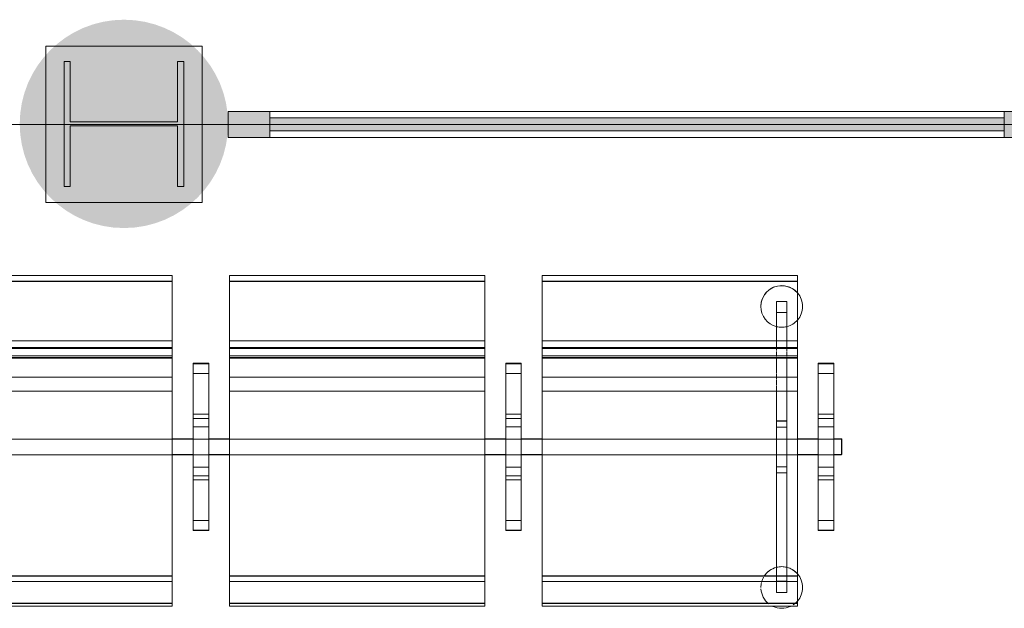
# Model space of a CAD drawing. Header units: millimetres. Extents: x 1110081 to 1268996, y -753649 to 3502.
# Tile 152 of 211: x 1204079 to 1205969, y -717696 to -716565. Entities that reach past the tile are written whole.
import ezdxf

# ---------------------------------------------------------------- set-up
doc = ezdxf.new("R2010")
doc.units = ezdxf.units.MM
for name, color, linetype, lineweight in [('A222', 4, 'Continuous', 13), ('A2312', 1, 'Continuous', 5), ('A272', 1, 'Continuous', 9), ('A822Custom 1Custom 2Custom 3Floor Plan00_Shared Levels and Grids', 1, 'Continuous', 5), ('A852-UNDER', 5, 'Continuous', 9)]:
    doc.layers.add(name, color=color, linetype=linetype, lineweight=lineweight)

# ---------------------------------------------------------------- blocks, each defined once
blk = doc.blocks.new('NSW Søyle - Betong rektangulær - 300 x 300 mm-V16-H02-Nivå F-3_5 m_1_ Ny Plan 2 PV200')
at = {"layer": 'A852-UNDER'}
for p, q in [((-50, 50), (250, 50)), ((-50, -250), (-50, 50)), ((250, 50), (250, -250)), ((250, -250), (-50, -250))]:
    blk.add_line(p, q, dxfattribs=at)
blk = doc.blocks.new('279 - Seat-Gate-4-MO - 279 - Seat-Gate-4-MO-V170-H02-Nivå F-3_5 m_1_ Ny Plan 2 PV200')
at = {"layer": 'A272'}
for p, q in [((685.1, -138.2), (1175.1, -138.2)), ((1175.1, -138.7), (685.1, -138.7)), ((1175.1, -149.2), (685.1, -149.2)), ((1175.1, -149.8), (685.1, -149.8)), ((1175.1, -138.2), (1175.1, -767.8)), ((1175.1, -254.6), (1175.1, -138.7)), ((1175.1, -138.7), (1175.1, -149.8)), ((1175.1, -149.8), (1175.1, -263.9)), ((1285.1, -767.8), (1285.1, -138.2)), ((1285.1, -138.2), (1775.1, -138.2)), ((1285.1, -149.8), (1285.1, -138.7)), ((1285.1, -138.7), (1285.1, -254.6)), ((1775.1, -138.7), (1285.1, -138.7)), ((1775.1, -149.2), (1285.1, -149.2)), ((1285.1, -263.9), (1285.1, -149.8)), ((1775.1, -149.8), (1285.1, -149.8)), ((1775.1, -138.2), (1775.1, -767.8)), ((1775.1, -254.6), (1775.1, -138.7)), ((1775.1, -138.7), (1775.1, -149.8)), ((1775.1, -149.8), (1775.1, -263.9)), ((1885.1, -767.8), (1885.1, -138.2)), ((1885.1, -138.2), (2375.1, -138.2)), ((1885.1, -149.8), (1885.1, -138.7)), ((1885.1, -138.7), (1885.1, -254.6)), ((2375.1, -138.7), (1885.1, -138.7)), ((2375.1, -149.2), (1885.1, -149.2)), ((1885.1, -263.9), (1885.1, -149.8)), ((2375.1, -149.8), (1885.1, -149.8)), ((2375.1, -138.2), (2375.1, -767.8)), ((2375.1, -254.6), (2375.1, -138.7)), ((2375.1, -138.7), (2375.1, -149.8)), ((2375.1, -149.8), (2375.1, -263.9)), ((2334.9, -276.9), (2334.9, -188)), ((2334.9, -188), (2334.9, -209.5)), ((2354.9, -188), (2334.9, -188)), ((2354.9, -188), (2334.9, -188)), ((2354.9, -209.5), (2354.9, -188)), ((2354.9, -188), (2354.9, -276.9)), ((2334.9, -209.5), (2334.9, -276.9)), ((2354.9, -209.5), (2334.9, -209.5)), ((2334.9, -209.5), (2354.9, -209.5)), ((2354.9, -276.9), (2354.9, -209.5)), ((1175.1, -263.9), (685.1, -263.9)), ((1175.1, -254.6), (1175.1, -279.4)), ((1175.1, -296.1), (1175.1, -263.9)), ((1285.1, -279.4), (1285.1, -254.6)), ((1285.1, -263.9), (1285.1, -296.1)), ((1775.1, -263.9), (1285.1, -263.9)), ((1775.1, -254.6), (1775.1, -279.4)), ((1775.1, -296.1), (1775.1, -263.9)), ((1885.1, -279.4), (1885.1, -254.6)), ((1885.1, -263.9), (1885.1, -296.1)), ((2375.1, -263.9), (1885.1, -263.9)), ((2375.1, -254.6), (2375.1, -279.4)), ((2375.1, -296.1), (2375.1, -263.9)), ((1175.1, -276.7), (685.1, -276.7)), ((1175.1, -278.7), (685.1, -278.7)), ((1175.1, -277.5), (1175.1, -276.7)), ((1175.1, -276.9), (1175.1, -276.7)), ((1175.1, -276.9), (1175.1, -278.7)), ((1175.1, -282.3), (1175.1, -278.3)), ((1775.1, -276.7), (1285.1, -276.7)), ((1285.1, -276.7), (1285.1, -277.5)), ((1285.1, -276.7), (1285.1, -276.9)), ((1285.1, -278.7), (1285.1, -276.9)), ((1285.1, -278.3), (1285.1, -282.3)), ((1775.1, -278.7), (1285.1, -278.7)), ((1775.1, -277.5), (1775.1, -276.7)), ((1775.1, -276.9), (1775.1, -276.7)), ((1775.1, -276.9), (1775.1, -278.7)), ((1775.1, -282.3), (1775.1, -278.3)), ((2375.1, -276.7), (1885.1, -276.7)), ((1885.1, -276.7), (1885.1, -277.5)), ((1885.1, -276.7), (1885.1, -276.9)), ((1885.1, -278.7), (1885.1, -276.9)), ((1885.1, -278.3), (1885.1, -282.3)), ((2375.1, -278.7), (1885.1, -278.7)), ((2334.9, -282.5), (2334.9, -278.7)), ((2334.9, -278.7), (2334.9, -282.5)), ((2354.9, -283.3), (2354.9, -278.7)), ((2354.9, -278.7), (2354.9, -283.3)), ((2375.1, -277.5), (2375.1, -276.7)), ((2375.1, -276.9), (2375.1, -276.7)), ((2375.1, -276.9), (2375.1, -278.7)), ((2375.1, -282.3), (2375.1, -278.3)), ((1175.1, -292.8), (685.1, -292.8)), ((685.1, -296.1), (1175.1, -296.1)), ((685.1, -297), (1175.1, -297)), ((1175.1, -290.9), (1175.1, -283.8)), ((1175.1, -295), (1175.1, -292.8)), ((1175.1, -292.8), (1175.1, -294.8)), ((1175.1, -315.5), (1175.1, -294.5)), ((1175.1, -294.8), (1175.1, -350)), ((1285.1, -283.8), (1285.1, -290.9)), ((1285.1, -294.8), (1285.1, -292.8)), ((1285.1, -292.8), (1285.1, -295)), ((1775.1, -292.8), (1285.1, -292.8)), ((1285.1, -294.5), (1285.1, -315.5)), ((1285.1, -350), (1285.1, -294.8)), ((1285.1, -296.1), (1775.1, -296.1)), ((1285.1, -297), (1775.1, -297)), ((1775.1, -290.9), (1775.1, -283.8)), ((1775.1, -295), (1775.1, -292.8)), ((1775.1, -292.8), (1775.1, -294.8)), ((1775.1, -315.5), (1775.1, -294.5)), ((1775.1, -294.8), (1775.1, -350)), ((1885.1, -283.8), (1885.1, -290.9)), ((1885.1, -294.8), (1885.1, -292.8)), ((1885.1, -292.8), (1885.1, -295)), ((2375.1, -292.8), (1885.1, -292.8)), ((1885.1, -294.5), (1885.1, -315.5)), ((1885.1, -350), (1885.1, -294.8)), ((1885.1, -296.1), (2375.1, -296.1)), ((1885.1, -297), (2375.1, -297)), ((2334.9, -293), (2334.9, -284.2)), ((2334.9, -284.2), (2334.9, -293)), ((2334.9, -299.1), (2334.9, -294.8)), ((2334.9, -294.8), (2334.9, -299.1)), ((2334.9, -305.9), (2334.9, -299.5)), ((2334.9, -299.5), (2334.9, -305.9)), ((2354.9, -292.9), (2354.9, -284.2)), ((2354.9, -284.2), (2354.9, -292.9)), ((2354.9, -299.3), (2354.9, -294.8)), ((2354.9, -294.8), (2354.9, -299.3)), ((2354.9, -306.2), (2354.9, -299.5)), ((2354.9, -299.5), (2354.9, -306.2)), ((2375.1, -290.9), (2375.1, -283.8)), ((2375.1, -295), (2375.1, -292.8)), ((2375.1, -292.8), (2375.1, -294.8)), ((2375.1, -315.5), (2375.1, -294.5)), ((2375.1, -294.8), (2375.1, -350)), ((1175.1, -333.7), (1175.1, -317.4)), ((1215.1, -307), (1215.1, -627.2)), ((1245.1, -307), (1215.1, -307)), ((1245.1, -307.6), (1215.1, -307.6)), ((1215.1, -307.6), (1215.1, -326.5)), ((1215.1, -307.6), (1215.1, -308.2)), ((1245.1, -308.2), (1215.1, -308.2)), ((1215.1, -310.2), (1215.1, -326.5)), ((1245.1, -627.2), (1245.1, -307)), ((1245.1, -308.2), (1245.1, -307.6)), ((1245.1, -326.5), (1245.1, -307.6)), ((1245.1, -326.5), (1245.1, -310.2)), ((1285.1, -317.4), (1285.1, -333.7)), ((1775.1, -333.7), (1775.1, -317.4)), ((1815.1, -307), (1815.1, -627.2)), ((1845.1, -307), (1815.1, -307)), ((1845.1, -307.6), (1815.1, -307.6)), ((1815.1, -307.6), (1815.1, -326.5)), ((1815.1, -307.6), (1815.1, -308.2)), ((1845.1, -308.2), (1815.1, -308.2)), ((1815.1, -310.2), (1815.1, -326.5)), ((1845.1, -627.2), (1845.1, -307)), ((1845.1, -308.2), (1845.1, -307.6)), ((1845.1, -326.5), (1845.1, -307.6)), ((1845.1, -326.5), (1845.1, -310.2)), ((1885.1, -317.4), (1885.1, -333.7)), ((2334.9, -314.9), (2334.9, -306.5)), ((2334.9, -306.5), (2334.9, -314.9)), ((2334.9, -325.4), (2334.9, -315.6)), ((2334.9, -315.6), (2334.9, -325.4)), ((2354.9, -315.2), (2354.9, -306.5)), ((2354.9, -306.5), (2354.9, -315.2)), ((2354.9, -325.8), (2354.9, -315.6)), ((2354.9, -315.6), (2354.9, -325.8)), ((2375.1, -333.7), (2375.1, -317.4)), ((2415.1, -307), (2415.1, -627.2)), ((2445.1, -307), (2415.1, -307)), ((2445.1, -307.6), (2415.1, -307.6)), ((2415.1, -307.6), (2415.1, -326.5)), ((2415.1, -307.6), (2415.1, -308.2)), ((2445.1, -308.2), (2415.1, -308.2)), ((2415.1, -310.2), (2415.1, -326.5)), ((2445.1, -627.2), (2445.1, -307)), ((2445.1, -308.2), (2445.1, -307.6)), ((2445.1, -326.5), (2445.1, -307.6)), ((2445.1, -326.5), (2445.1, -310.2)), ((1175.1, -333.7), (685.1, -333.7)), ((1175.1, -360.6), (1175.1, -333.7)), ((1215.1, -326.6), (1215.1, -326.4)), ((1215.1, -326.5), (1215.1, -326.4)), ((1215.1, -467.7), (1215.1, -326.5)), ((1215.1, -346.5), (1215.1, -326.5)), ((1215.1, -326.6), (1215.1, -404.9)), ((1215.1, -412.7), (1215.1, -326.6)), ((1245.1, -326.6), (1215.1, -326.6)), ((1245.1, -326.4), (1245.1, -326.6)), ((1245.1, -326.5), (1245.1, -467.7)), ((1245.1, -326.5), (1245.1, -346.5)), ((1245.1, -404.9), (1245.1, -326.6)), ((1245.1, -326.6), (1245.1, -412.7)), ((1285.1, -333.7), (1285.1, -360.6)), ((1775.1, -333.7), (1285.1, -333.7)), ((1775.1, -360.6), (1775.1, -333.7)), ((1815.1, -326.6), (1815.1, -326.4)), ((1815.1, -326.5), (1815.1, -326.4)), ((1815.1, -467.7), (1815.1, -326.5)), ((1815.1, -346.5), (1815.1, -326.5)), ((1815.1, -326.6), (1815.1, -404.9)), ((1815.1, -412.7), (1815.1, -326.6)), ((1845.1, -326.6), (1815.1, -326.6)), ((1845.1, -326.4), (1845.1, -326.6)), ((1845.1, -326.5), (1845.1, -467.7)), ((1845.1, -326.5), (1845.1, -346.5)), ((1845.1, -404.9), (1845.1, -326.6)), ((1845.1, -326.6), (1845.1, -412.7)), ((1885.1, -333.7), (1885.1, -360.6)), ((2375.1, -333.7), (1885.1, -333.7)), ((2334.9, -337), (2334.9, -326.3)), ((2334.9, -326.3), (2334.9, -337)), ((2334.9, -349), (2334.9, -337.9)), ((2334.9, -337.9), (2334.9, -349)), ((2354.9, -337.4), (2354.9, -326.3)), ((2354.9, -326.3), (2354.9, -337.4)), ((2354.9, -349.5), (2354.9, -337.9)), ((2354.9, -337.9), (2354.9, -349.5)), ((2375.1, -360.6), (2375.1, -333.7)), ((2415.1, -326.6), (2415.1, -326.4)), ((2415.1, -467.7), (2415.1, -326.5)), ((2415.1, -346.5), (2415.1, -326.5)), ((2415.1, -326.6), (2415.1, -404.9)), ((2415.1, -412.7), (2415.1, -326.6)), ((2445.1, -326.6), (2415.1, -326.6)), ((2445.1, -326.4), (2445.1, -326.6)), ((2445.1, -326.5), (2445.1, -467.7)), ((2445.1, -326.5), (2445.1, -346.5)), ((2445.1, -404.9), (2445.1, -326.6)), ((2445.1, -326.6), (2445.1, -412.7)), ((1175.1, -350), (1175.1, -715.7)), ((1215.1, -346.5), (1215.1, -467.7)), ((1245.1, -467.7), (1245.1, -346.5)), ((1285.1, -715.7), (1285.1, -350)), ((1775.1, -350), (1775.1, -715.7)), ((1815.1, -346.5), (1815.1, -467.7)), ((1845.1, -467.7), (1845.1, -346.5)), ((1885.1, -715.7), (1885.1, -350)), ((2334.9, -417.6), (2334.9, -350)), ((2334.9, -350), (2334.9, -417.6)), ((2354.9, -417.6), (2354.9, -350)), ((2354.9, -350), (2354.9, -417.6)), ((2375.1, -350), (2375.1, -715.7)), ((2415.1, -346.5), (2415.1, -467.7)), ((2445.1, -467.7), (2445.1, -346.5)), ((1175.1, -360.6), (685.1, -360.6)), ((1175.1, -726), (1175.1, -360.6)), ((1285.1, -360.6), (1285.1, -726)), ((1775.1, -360.6), (1285.1, -360.6)), ((1775.1, -726), (1775.1, -360.6)), ((1885.1, -360.6), (1885.1, -726)), ((2375.1, -360.6), (1885.1, -360.6)), ((2375.1, -726), (2375.1, -360.6)), ((1215.1, -404.9), (1215.1, -467.7)), ((1245.1, -404.9), (1215.1, -404.9)), ((1215.1, -429), (1215.1, -412.7)), ((1245.1, -412.7), (1215.1, -412.7)), ((1245.1, -467.7), (1245.1, -404.9)), ((1245.1, -412.7), (1245.1, -429)), ((1815.1, -404.9), (1815.1, -467.7)), ((1845.1, -404.9), (1815.1, -404.9)), ((1815.1, -429), (1815.1, -412.7)), ((1845.1, -412.7), (1815.1, -412.7)), ((1845.1, -467.7), (1845.1, -404.9)), ((1845.1, -412.7), (1845.1, -429)), ((2415.1, -404.9), (2415.1, -467.7)), ((2445.1, -404.9), (2415.1, -404.9)), ((2415.1, -429), (2415.1, -412.7)), ((2445.1, -412.7), (2415.1, -412.7)), ((2445.1, -467.7), (2445.1, -404.9)), ((2445.1, -412.7), (2445.1, -429)), ((1215.1, -467.7), (1215.1, -429)), ((1245.1, -429), (1215.1, -429)), ((1245.1, -429), (1245.1, -467.7)), ((1815.1, -467.7), (1815.1, -429)), ((1845.1, -429), (1815.1, -429)), ((1845.1, -429), (1845.1, -467.7)), ((2334.9, -452.6), (2334.9, -417.6)), ((2354.9, -417.6), (2334.9, -417.6)), ((2334.9, -418.1), (2334.9, -429.6)), ((2354.9, -418.1), (2334.9, -418.1)), ((2334.9, -429.6), (2334.9, -452.6)), ((2354.9, -429.6), (2334.9, -429.6)), ((2354.9, -417.6), (2354.9, -452.6)), ((2354.9, -429.6), (2354.9, -418.1)), ((2354.9, -452.6), (2354.9, -429.6)), ((2415.1, -467.7), (2415.1, -429)), ((2445.1, -429), (2415.1, -429)), ((2445.1, -429), (2445.1, -467.7)), ((1175.1, -452.6), (685.1, -452.6)), ((1175.1, -452.6), (685.1, -452.6)), ((1215.1, -452.1), (1175.1, -452.1)), ((1215.1, -452.6), (1175.1, -452.6)), ((1215.1, -452.6), (1175.1, -452.6)), ((1245.1, -452.6), (1215.1, -452.6)), ((1245.1, -452.6), (1215.1, -452.6)), ((1245.1, -452.1), (1285.1, -452.1)), ((1285.1, -452.6), (1245.1, -452.6)), ((1285.1, -452.6), (1245.1, -452.6)), ((1775.1, -452.6), (1285.1, -452.6)), ((1775.1, -452.6), (1285.1, -452.6)), ((1815.1, -452.1), (1775.1, -452.1)), ((1815.1, -452.6), (1775.1, -452.6)), ((1815.1, -452.6), (1775.1, -452.6)), ((1845.1, -452.6), (1815.1, -452.6)), ((1845.1, -452.6), (1815.1, -452.6)), ((1845.1, -452.1), (1885.1, -452.1)), ((1885.1, -452.6), (1845.1, -452.6)), ((1885.1, -452.6), (1845.1, -452.6)), ((2375.1, -452.6), (1885.1, -452.6)), ((2334.9, -452.6), (1885.1, -452.6)), ((2334.9, -482.6), (2334.9, -452.6)), ((2334.9, -452.6), (2334.9, -482.6)), ((2354.9, -452.6), (2334.9, -452.6)), ((2354.9, -482.6), (2354.9, -452.6)), ((2354.9, -452.6), (2354.9, -482.6)), ((2375.1, -452.6), (2354.9, -452.6)), ((2415.1, -452.1), (2375.1, -452.1)), ((2415.1, -452.6), (2375.1, -452.6)), ((2415.1, -452.6), (2375.1, -452.6)), ((2445.1, -452.6), (2415.1, -452.6)), ((2445.1, -452.6), (2415.1, -452.6)), ((2445.1, -452.1), (2460.1, -452.1)), ((2460, -452.6), (2445.1, -452.6)), ((2460, -452.6), (2445.1, -452.6)), ((2460, -467.6), (2460, -452.6)), ((2460, -452.6), (2460, -467.6)), ((2460.1, -452.1), (2460.1, -482.1)), ((1215.1, -467.7), (1215.1, -530.5)), ((1215.1, -608.9), (1215.1, -467.7)), ((1215.1, -506.4), (1215.1, -467.7)), ((1215.1, -467.7), (1215.1, -588.9)), ((1245.1, -467.7), (1245.1, -608.9)), ((1245.1, -530.5), (1245.1, -467.7)), ((1245.1, -588.9), (1245.1, -467.7)), ((1245.1, -467.7), (1245.1, -506.4)), ((1815.1, -467.7), (1815.1, -530.5)), ((1815.1, -608.9), (1815.1, -467.7)), ((1815.1, -506.4), (1815.1, -467.7)), ((1815.1, -467.7), (1815.1, -588.9)), ((1845.1, -467.7), (1845.1, -608.9)), ((1845.1, -530.5), (1845.1, -467.7)), ((1845.1, -588.9), (1845.1, -467.7)), ((1845.1, -467.7), (1845.1, -506.4)), ((2415.1, -467.7), (2415.1, -530.5)), ((2415.1, -608.9), (2415.1, -467.7)), ((2415.1, -506.4), (2415.1, -467.7)), ((2415.1, -467.7), (2415.1, -588.9)), ((2445.1, -467.7), (2445.1, -608.9)), ((2445.1, -530.5), (2445.1, -467.7)), ((2445.1, -588.9), (2445.1, -467.7)), ((2445.1, -467.7), (2445.1, -506.4)), ((2460, -482.6), (2460, -467.6)), ((2460, -467.6), (2460, -482.6)), ((685.1, -482.6), (1175.1, -482.6)), ((1175.1, -482.6), (685.1, -482.6)), ((1215.1, -482.1), (1175.1, -482.1)), ((1175.1, -482.6), (1215.1, -482.6)), ((1215.1, -482.6), (1175.1, -482.6)), ((1215.1, -482.6), (1245.1, -482.6)), ((1245.1, -482.6), (1215.1, -482.6)), ((1245.1, -482.1), (1285.1, -482.1)), ((1245.1, -482.6), (1285.1, -482.6)), ((1285.1, -482.6), (1245.1, -482.6)), ((1285.1, -482.6), (1775.1, -482.6)), ((1775.1, -482.6), (1285.1, -482.6)), ((1815.1, -482.1), (1775.1, -482.1)), ((1775.1, -482.6), (1815.1, -482.6)), ((1815.1, -482.6), (1775.1, -482.6)), ((1815.1, -482.6), (1845.1, -482.6)), ((1845.1, -482.6), (1815.1, -482.6)), ((1845.1, -482.1), (1885.1, -482.1)), ((1845.1, -482.6), (1885.1, -482.6)), ((1885.1, -482.6), (1845.1, -482.6)), ((1885.1, -482.6), (2375.1, -482.6)), ((2334.9, -482.6), (1885.1, -482.6)), ((2334.9, -517.5), (2334.9, -482.6)), ((2334.9, -482.6), (2334.9, -505.5)), ((2354.9, -482.6), (2334.9, -482.6)), ((2354.9, -505.5), (2354.9, -482.6)), ((2354.9, -482.6), (2354.9, -517.5)), ((2375.1, -482.6), (2354.9, -482.6)), ((2415.1, -482.1), (2375.1, -482.1)), ((2375.1, -482.6), (2415.1, -482.6)), ((2415.1, -482.6), (2375.1, -482.6)), ((2415.1, -482.6), (2445.1, -482.6)), ((2445.1, -482.6), (2415.1, -482.6)), ((2460.1, -482.1), (2445.1, -482.1)), ((2445.1, -482.6), (2460, -482.6)), ((2460, -482.6), (2445.1, -482.6)), ((1215.1, -522.7), (1215.1, -506.4)), ((1245.1, -506.4), (1215.1, -506.4)), ((1245.1, -506.4), (1245.1, -522.7)), ((1815.1, -522.7), (1815.1, -506.4)), ((1845.1, -506.4), (1815.1, -506.4)), ((1845.1, -506.4), (1845.1, -522.7)), ((2334.9, -505.5), (2334.9, -517)), ((2354.9, -505.5), (2334.9, -505.5)), ((2354.9, -517), (2354.9, -505.5)), ((2415.1, -522.7), (2415.1, -506.4)), ((2445.1, -506.4), (2415.1, -506.4)), ((2445.1, -506.4), (2445.1, -522.7)), ((1215.1, -608.8), (1215.1, -522.7)), ((1245.1, -522.7), (1215.1, -522.7)), ((1245.1, -522.7), (1245.1, -608.8)), ((1815.1, -608.8), (1815.1, -522.7)), ((1845.1, -522.7), (1815.1, -522.7)), ((1845.1, -522.7), (1845.1, -608.8)), ((2354.9, -517), (2334.9, -517)), ((2334.9, -727.1), (2334.9, -517.5)), ((2334.9, -517.5), (2334.9, -725.5)), ((2354.9, -517.5), (2334.9, -517.5)), ((2354.9, -725.5), (2354.9, -517.5)), ((2354.9, -517.5), (2354.9, -727.6)), ((2415.1, -608.8), (2415.1, -522.7)), ((2445.1, -522.7), (2415.1, -522.7)), ((2445.1, -522.7), (2445.1, -608.8)), ((1215.1, -530.5), (1215.1, -608.8)), ((1245.1, -530.5), (1215.1, -530.5)), ((1245.1, -608.8), (1245.1, -530.5)), ((1815.1, -530.5), (1815.1, -608.8)), ((1845.1, -530.5), (1815.1, -530.5)), ((1845.1, -608.8), (1845.1, -530.5)), ((2415.1, -530.5), (2415.1, -608.8)), ((2445.1, -530.5), (2415.1, -530.5)), ((2445.1, -608.8), (2445.1, -530.5)), ((1215.1, -608.9), (1215.1, -588.9)), ((1245.1, -588.9), (1245.1, -608.9)), ((1815.1, -608.9), (1815.1, -588.9)), ((1845.1, -588.9), (1845.1, -608.9)), ((2415.1, -608.9), (2415.1, -588.9)), ((2445.1, -588.9), (2445.1, -608.9)), ((1215.1, -609), (1215.1, -608.8)), ((1245.1, -608.8), (1215.1, -608.8)), ((1215.1, -608.9), (1215.1, -625.2)), ((1215.1, -608.9), (1215.1, -627.8)), ((1215.1, -609), (1215.1, -608.9)), ((1245.1, -608.8), (1245.1, -609)), ((1245.1, -627.8), (1245.1, -608.9)), ((1245.1, -625.2), (1245.1, -608.9)), ((1815.1, -609), (1815.1, -608.8)), ((1845.1, -608.8), (1815.1, -608.8)), ((1815.1, -608.9), (1815.1, -625.2)), ((1815.1, -608.9), (1815.1, -627.8)), ((1845.1, -608.8), (1845.1, -609)), ((1845.1, -627.8), (1845.1, -608.9)), ((1845.1, -625.2), (1845.1, -608.9)), ((2415.1, -609), (2415.1, -608.8)), ((2445.1, -608.8), (2415.1, -608.8)), ((2415.1, -608.9), (2415.1, -625.2)), ((2415.1, -608.9), (2415.1, -627.8)), ((2415.1, -609), (2415.1, -608.9)), ((2445.1, -608.8), (2445.1, -609)), ((2445.1, -627.8), (2445.1, -608.9)), ((2445.1, -625.2), (2445.1, -608.9)), ((2445.1, -608.9), (2445.1, -609)), ((1215.1, -627.2), (1245.1, -627.2)), ((1215.1, -627.2), (1215.1, -627.8)), ((1245.1, -627.2), (1215.1, -627.2)), ((1215.1, -627.8), (1245.1, -627.8)), ((1245.1, -627.8), (1245.1, -627.2)), ((1815.1, -627.2), (1845.1, -627.2)), ((1815.1, -627.2), (1815.1, -627.8)), ((1845.1, -627.2), (1815.1, -627.2)), ((1815.1, -627.8), (1845.1, -627.8)), ((1845.1, -627.8), (1845.1, -627.2)), ((2415.1, -627.2), (2445.1, -627.2)), ((2415.1, -627.2), (2415.1, -627.8)), ((2445.1, -627.2), (2415.1, -627.2)), ((2415.1, -627.8), (2445.1, -627.8)), ((2445.1, -627.8), (2445.1, -627.2)), ((1175.1, -715.1), (685.1, -715.1)), ((1175.1, -715.7), (685.1, -715.7)), ((1175.1, -740.2), (1175.1, -715.7)), ((1775.1, -715.1), (1285.1, -715.1)), ((1285.1, -715.7), (1285.1, -740.2)), ((1775.1, -715.7), (1285.1, -715.7)), ((1775.1, -740.2), (1775.1, -715.7)), ((2375.1, -715.1), (1885.1, -715.1)), ((1885.1, -715.7), (1885.1, -740.2)), ((2375.1, -715.7), (1885.1, -715.7)), ((2375.1, -740.2), (2375.1, -715.7)), ((1175.1, -726), (685.1, -726)), ((1175.1, -759.7), (1175.1, -728.1)), ((1775.1, -726), (1285.1, -726)), ((1285.1, -728.1), (1285.1, -759.7)), ((1775.1, -759.7), (1775.1, -728.1)), ((2375.1, -726), (1885.1, -726)), ((1885.1, -728.1), (1885.1, -759.7)), ((2354.9, -725.5), (2334.9, -725.5)), ((2334.9, -725.5), (2354.9, -725.5)), ((2334.9, -728.1), (2334.9, -739.2)), ((2334.9, -739.2), (2334.9, -728.1)), ((2354.9, -728.1), (2354.9, -739.7)), ((2354.9, -739.7), (2354.9, -728.1)), ((2375.1, -759.7), (2375.1, -728.1)), ((1175.1, -740.2), (1175.1, -768.4)), ((1285.1, -768.4), (1285.1, -740.2)), ((1775.1, -740.2), (1775.1, -768.4)), ((1885.1, -768.4), (1885.1, -740.2)), ((2334.9, -740.2), (2334.9, -747.1)), ((2334.9, -747.1), (2334.9, -740.2)), ((2354.9, -747.1), (2334.9, -747.1)), ((2354.9, -747.1), (2334.9, -747.1)), ((2354.9, -740.2), (2354.9, -747.1)), ((2354.9, -747.1), (2354.9, -740.2)), ((2375.1, -740.2), (2375.1, -768.4)), ((1175.1, -767.8), (685.1, -767.8)), ((685.1, -768.4), (1175.1, -768.4)), ((685.1, -773.4), (1175.1, -773.4)), ((1175.1, -773.4), (1175.1, -759.7)), ((1175.1, -773.4), (1175.1, -768.4)), ((1175.1, -773.4), (1175.1, -773.4)), ((1285.1, -759.7), (1285.1, -773.4)), ((1775.1, -767.8), (1285.1, -767.8)), ((1285.1, -768.4), (1285.1, -773.4)), ((1285.1, -768.4), (1775.1, -768.4)), ((1285.1, -773.4), (1775.1, -773.4)), ((1775.1, -773.4), (1775.1, -759.7)), ((1775.1, -773.4), (1775.1, -768.4)), ((1775.1, -773.4), (1775.1, -773.4)), ((1885.1, -759.7), (1885.1, -773.4)), ((2375.1, -767.8), (1885.1, -767.8)), ((1885.1, -768.4), (1885.1, -773.4)), ((1885.1, -768.4), (2375.1, -768.4)), ((1885.1, -773.4), (2375.1, -773.4)), ((2375.1, -773.4), (2375.1, -759.7)), ((2375.1, -773.4), (2375.1, -768.4)), ((2375.1, -773.4), (2375.1, -773.4))]:
    blk.add_line(p, q, dxfattribs=at)
for centre, start, end in [((2344.9, -197.9), 40.5212, 180), ((2344.9, -197.9), 90, 180), ((2344.9, -197.9), 60, 90), ((2344.9, -197.9), 45, 60), ((2344.9, -197.9), 40.5212, 45), ((2344.9, -197.9), 0, 40.5212), ((2344.9, -197.9), 0, 40.5212), ((2344.9, -197.9), 180, 255), ((2344.9, -197.9), 180, 255), ((2344.9, -197.9), 319.4788, 0), ((2344.9, -197.9), 319.4788, 0), ((2344.9, -197.9), 285, 319.4788), ((2344.9, -197.9), 285, 319.4788), ((2344.9, -197.9), 255.5111, 284.4889), ((2344.9, -197.9), 255.5111, 270), ((2344.9, -197.9), 270, 284.4889), ((2344.9, -737.4), 105, 146.9497), ((2344.9, -737.4), 105, 135), ((2344.9, -737.4), 75.5111, 104.4889), ((2344.9, -737.4), 90, 104.4889), ((2344.9, -737.4), 75.5111, 90), ((2344.9, -737.4), 40.5212, 75), ((2344.9, -737.4), 60, 75), ((2344.9, -737.4), 150, 163.9958), ((2344.9, -737.4), 150, 163.9958), ((2344.9, -737.4), 135, 146.9497), ((2344.9, -737.4), 40.5212, 60), ((2344.9, -737.4), 360, 40.5212), ((2344.9, -737.4), 0, 40.5212), ((2344.9, -737.4), 166.5826, 180), ((2344.9, -737.4), 166.5826, 180), ((2344.9, -737.4), 184.1252, 231.4977), ((2344.9, -737.4), 184.1252, 231.4977), ((2344.9, -737.4), 319.4788, 360), ((2344.9, -737.4), 319.4788, 0), ((2344.9, -737.4), 245.0431, 294.8462), ((2344.9, -737.4), 245.0431, 294.8462), ((2344.9, -737.4), 303.9002, 319.4788), ((2344.9, -737.4), 303.9002, 319.4788)]:
    blk.add_arc(centre, 40, start, end, dxfattribs=at)
blk = doc.blocks.new('System Panel - A234 - Systemglass-12540332-H02-Nivå F-3_5 m_1_ Ny Plan 2 PV200')
at = {"layer": 'A2312'}
blk.add_hatch(color=256, dxfattribs=at).paths.add_polyline_path([(-705, -12.5), (705, -12.5), (705, 12.5), (-705, 12.5)])
for p, q in [((705, 12.5), (-705, 12.5)), ((-705, 12.5), (-705, -12.5)), ((705, -12.5), (705, 12.5)), ((-705, -12.5), (705, -12.5))]:
    blk.add_line(p, q, dxfattribs=at)
blk = doc.blocks.new('Rectangular Mullion - 80 x 50  mm-12540316-H02-Nivå F-3_5 m_1_ Ny Plan 2 PV200')
at = {"layer": 'A2312'}
for p, q in [((1204558.6, -698741.4), (1205968.6, -698741.4)), ((1205968.6, -698791.4), (1204558.6, -698791.4))]:
    blk.add_line(p, q, dxfattribs=at)
blk = doc.blocks.new('Rectangular Mullion - 80 x 50  mm-12540338-H02-Nivå F-3_5 m_1_ Ny Plan 2 PV200')
at = {"layer": 'A2312'}
blk.add_hatch(color=256, dxfattribs=at).paths.add_polyline_path([(-80, 25), (-80, -25), (0, -25), (0, 25)])
for p, q in [((0, 25), (-80, 25)), ((-80, 25), (-80, -25)), ((0, -25), (0, 25)), ((-80, -25), (0, -25))]:
    blk.add_line(p, q, dxfattribs=at)
blk = doc.blocks.new('Rectangular Mullion - 80 x 50  mm-12540322-H02-Nivå F-3_5 m_1_ Ny Plan 2 PV200')
at = {"layer": 'A2312'}
blk.add_hatch(color=256, dxfattribs=at).paths.add_polyline_path([(40, 25), (40, -25), (-40, -25), (-40, 25)])
for p, q in [((-40, 25), (40, 25)), ((-40, -25), (-40, 25)), ((40, 25), (40, -25)), ((40, -25), (-40, -25))]:
    blk.add_line(p, q, dxfattribs=at)
blk = doc.blocks.new('br001-h02-a-200-2-0001_Z02_dwg_System Panel - A234 - Systemglass-12540332-H02-Nivå F-3_5m-1921978-MA-20-0001 GA Level 02 -Rearrange - option 3D')
at = {"layer": 'A2312', "color": 7, "flags": 128}
blk.add_lwpolyline([(-705, -12.5), (705, -12.5), (705, 12.5), (-705, 12.5)], close=True, dxfattribs=at)
blk = doc.blocks.new('br001-h02-a-200-2-0001_Z02_dwg_Rectangular Mullion - 80 x 50  mm-12540316-H02-Nivå F-3_5m-1921981-MA-20-0001 GA Level 02 -Rearrange - option 3D')
at = {"layer": 'A2312', "color": 7}
for p, q in [((1204558.6, -698741.4), (1205968.6, -698741.4)), ((1205968.6, -698791.4), (1204558.6, -698791.4))]:
    blk.add_line(p, q, dxfattribs=at)
blk = doc.blocks.new('br001-h02-a-200-2-0001_Z02_dwg_Rectangular Mullion - 80 x 50  mm-12540338-H02-Nivå F-3_5m-1921985-MA-20-0001 GA Level 02 -Rearrange - option 3D')
at = {"layer": 'A2312', "color": 7, "flags": 128}
blk.add_lwpolyline([(0, 25), (-80, 25), (-80, -25), (0, -25)], close=True, dxfattribs=at)
blk = doc.blocks.new('br001-h02-a-200-2-0001_Z02_dwg_Rectangular Mullion - 80 x 50  mm-12540322-H02-Nivå F-3_5m-1921986-MA-20-0001 GA Level 02 -Rearrange - option 3D')
at = {"layer": 'A2312', "color": 7, "flags": 128}
blk.add_lwpolyline([(-40, 25), (40, 25), (40, -25), (-40, -25)], close=True, dxfattribs=at)

msp = doc.modelspace()

# ---------------------------------------------------------------- hatches: boundary and pattern name
at = {"layer": 'A222', "true_color": 0x000000}
h = msp.add_hatch(color=18, dxfattribs=at)
h.dxf.hatch_style = 1
edge = h.paths.add_edge_path()
edge.add_arc((1204278.7, -716765.5), 200, 0, 360)

# ---------------------------------------------------------------- linework, layer by layer
at = {"layer": 'A222', "color": 7, "flags": 128}
msp.add_lwpolyline([(1204393.7, -716645.5), (1204381.7, -716645.5), (1204381.7, -716761.8), (1204175.7, -716761.8), (1204175.7, -716645.5), (1204163.7, -716645.5), (1204163.7, -716885.5), (1204175.7, -716885.5), (1204175.7, -716769.3), (1204381.7, -716769.3), (1204381.7, -716885.5), (1204393.7, -716885.5), (1204393.7, -716645.5)], dxfattribs=at)
at = {"layer": 'A822Custom 1Custom 2Custom 3Floor Plan00_Shared Levels and Grids'}
msp.add_line((1160395.2, -716766.4), (1214398.7, -716766.4), dxfattribs=at)

# ---------------------------------------------------------------- block references
at = {"rotation": 180}
msp.add_blockref('br001-h02-a-200-2-0001_Z02_dwg_Rectangular Mullion - 80 x 50  mm-12540338-H02-Nivå F-3_5m-1921985-MA-20-0001 GA Level 02 -Rearrange - option 3D', (1204478.6, -716766.4), dxfattribs=at)
for name, p in [('br001-h02-a-200-2-0001_Z02_dwg_Rectangular Mullion - 80 x 50  mm-12540316-H02-Nivå F-3_5m-1921981-MA-20-0001 GA Level 02 -Rearrange - option 3D', (0, -18000)), ('br001-h02-a-200-2-0001_Z02_dwg_System Panel - A234 - Systemglass-12540332-H02-Nivå F-3_5m-1921978-MA-20-0001 GA Level 02 -Rearrange - option 3D', (1205263.6, -716766.4))]:
    msp.add_blockref(name, p)
at = {"extrusion": (0, 0, -1), "rotation": 180}
msp.add_blockref('br001-h02-a-200-2-0001_Z02_dwg_Rectangular Mullion - 80 x 50  mm-12540322-H02-Nivå F-3_5m-1921986-MA-20-0001 GA Level 02 -Rearrange - option 3D', (-1206008.6, -716766.4), dxfattribs=at)
at = {"layer": 'A2312', "rotation": 180}
msp.add_blockref('Rectangular Mullion - 80 x 50  mm-12540338-H02-Nivå F-3_5 m_1_ Ny Plan 2 PV200', (1204478.6, -716766.4), dxfattribs=at)
at = {"layer": 'A2312'}
for name, p in [('Rectangular Mullion - 80 x 50  mm-12540316-H02-Nivå F-3_5 m_1_ Ny Plan 2 PV200', (0, -18000)), ('System Panel - A234 - Systemglass-12540332-H02-Nivå F-3_5 m_1_ Ny Plan 2 PV200', (1205263.6, -716766.4))]:
    msp.add_blockref(name, p, dxfattribs=at)
at = {"layer": 'A2312', "extrusion": (0, 0, -1), "rotation": 180}
msp.add_blockref('Rectangular Mullion - 80 x 50  mm-12540322-H02-Nivå F-3_5 m_1_ Ny Plan 2 PV200', (-1206008.6, -716766.4), dxfattribs=at)
at = {"layer": 'A272'}
msp.add_blockref('279 - Seat-Gate-4-MO - 279 - Seat-Gate-4-MO-V170-H02-Nivå F-3_5 m_1_ Ny Plan 2 PV200', (1203196.4, -716918.2), dxfattribs=at)
at = {"layer": 'A852-UNDER'}
msp.add_blockref('NSW Søyle - Betong rektangulær - 300 x 300 mm-V16-H02-Nivå F-3_5 m_1_ Ny Plan 2 PV200', (1204178.6, -716666.4), dxfattribs=at)

doc.saveas('drawing.dxf')
